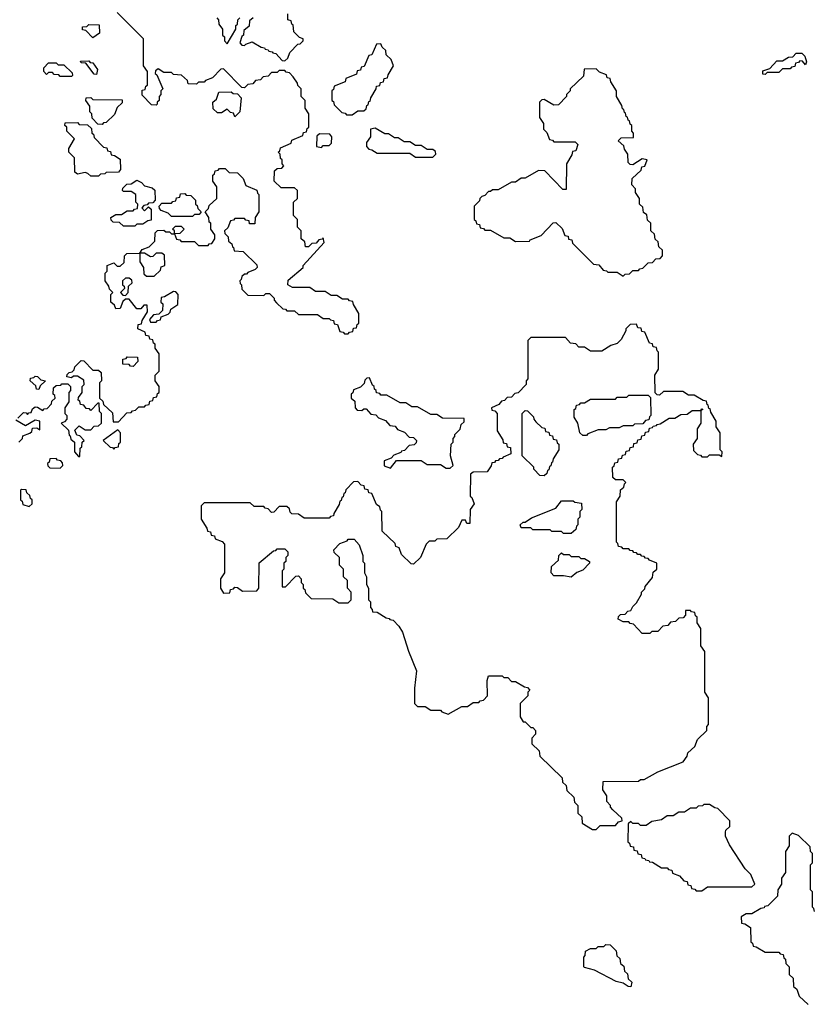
# Model space of a CAD drawing. Extents: x 2889633 to 3052318, y 540750 to 918690.
# Tile 150 of 256: x 2952355 to 2956490, y 706349 to 711475. Entities that reach past the tile are written whole.
import ezdxf

# ---------------------------------------------------------------- set-up
doc = ezdxf.new("R2010")
doc.units = 0

msp = doc.modelspace()

# ---------------------------------------------------------------- linework, layer by layer
at = {"layer": '0CON02XD'}
for points in [[(2953231.7, 711141.7), (2953228.3, 711158.3), (2953197, 711187), (2953155, 711190), (2953145, 711200), (2953105, 711200), (2953075, 711220), (2953061.7, 711208.3), (2953060, 711195), (2953068.3, 711188.3), (2953100, 711115), (2953090, 711105), (2953090, 711085), (2953080, 711075), (2953080, 711055), (2953070, 711045), (2953070, 711035), (2953065, 711030), (2953041.7, 711031.7), (2952991.7, 711081.7), (2952991.7, 711108.3), (2953008.3, 711111.7), (2953011.7, 711128.3), (2953020, 711135), (2953020, 711205), (2953000, 711235), (2953000, 711375), (2952861.7, 711511.7)], [(2953380, 711485), (2953390, 711475), (2953391.7, 711451.7), (2953410, 711425), (2953410, 711395), (2953420, 711385), (2953420, 711365), (2953435, 711350), (2953480, 711425), (2953480, 711445), (2953488.3, 711451.7), (2953490, 711475), (2953500, 711485)], [(2953570, 711485), (2953551.7, 711468.3), (2953548.3, 711441.7), (2953521.7, 711418.3), (2953520, 711395), (2953511.7, 711388.3), (2953500, 711355), (2953511.7, 711341.7), (2953525, 711340), (2953531.7, 711348.3), (2953565, 711360), (2953611.7, 711331.7), (2953628.3, 711328.3), (2953631.7, 711321.7), (2953648.3, 711318.3), (2953651.7, 711311.7), (2953668.3, 711308.3), (2953671.7, 711301.7), (2953688.3, 711298.3), (2953721.7, 711261.7), (2953735, 711260)], [(2953735, 711260), (2953750, 711275), (2953760, 711305), (2953801.7, 711348.3), (2953815, 711350), (2953830, 711365), (2953830, 711375), (2953811.7, 711381.7), (2953781.7, 711411.7), (2953778.3, 711448.3), (2953771.7, 711451.7), (2953768.3, 711468.3), (2953750, 711475), (2953750, 711505)], [(2952735, 711380), (2952698.3, 711418.3), (2952681.7, 711421.7), (2952681.7, 711438.3), (2952705, 711440), (2952715, 711450), (2952768.3, 711448.3), (2952770, 711405), (2952735, 711380)], [(2954085, 710980), (2954115, 711000), (2954145, 711000), (2954158.3, 711011.7), (2954161.7, 711028.3), (2954168.3, 711031.7), (2954171.7, 711048.3), (2954178.3, 711051.7), (2954181.7, 711068.3), (2954210, 711115), (2954211.7, 711128.3), (2954228.3, 711131.7), (2954231.7, 711148.3), (2954248.3, 711151.7), (2954251.7, 711168.3), (2954268.3, 711171.7), (2954271.7, 711188.3), (2954300, 711235), (2954288.3, 711268.3), (2954261.7, 711291.7), (2954260, 711315), (2954241.7, 711331.7), (2954235, 711350), (2954211.7, 711348.3), (2954188.3, 711291.7), (2954171.7, 711288.3), (2954148.3, 711231.7), (2954131.7, 711228.3), (2954128.3, 711211.7), (2954111.7, 711208.3), (2954108.3, 711191.7), (2954051.7, 711168.3), (2954048.3, 711151.7), (2953991.7, 711128.3), (2953988.3, 711111.7), (2953980, 711105), (2953980, 711055), (2953988.3, 711048.3), (2953991.7, 711031.7), (2954031.7, 710991.7), (2954048.3, 710988.3), (2954055, 710980), (2954085, 710980)], [(2956235, 711190), (2956221.7, 711191.7), (2956221.7, 711208.3), (2956258.3, 711221.7), (2956295, 711260), (2956325, 711260), (2956355, 711280), (2956378.3, 711281.7), (2956395, 711300), (2956425, 711300), (2956440, 711285), (2956450, 711255), (2956445, 711240), (2956428.3, 711258.3), (2956415, 711260), (2956408.3, 711251.7), (2956391.7, 711248.3), (2956388.3, 711231.7), (2956371.7, 711228.3), (2956365, 711220), (2956325, 711220), (2956305, 711200), (2956245, 711200), (2956235, 711190)], [(2952345, 709400), (2952375, 709430), (2952388.3, 709428.3), (2952395, 709420), (2952401.7, 709428.3), (2952415, 709430), (2952421.7, 709448.3), (2952435, 709460), (2952448.3, 709458.3), (2952475, 709440), (2952481.7, 709448.3), (2952498.3, 709451.7), (2952520, 709475), (2952521.7, 709488.3), (2952540, 709505), (2952538.3, 709518.3), (2952530, 709525), (2952531.7, 709558.3), (2952545, 709570), (2952568.3, 709571.7), (2952575, 709580), (2952605, 709580), (2952620, 709565), (2952620, 709545), (2952610, 709535), (2952610, 709485), (2952590, 709455), (2952590, 709425), (2952600, 709415), (2952600, 709395), (2952588.3, 709381.7), (2952570, 709375), (2952608.3, 709338.3), (2952611.7, 709311.7), (2952618.3, 709308.3), (2952621.7, 709291.7), (2952640, 709275), (2952640, 709225), (2952661.7, 709201.7), (2952668.3, 709201.7), (2952670, 709245), (2952678.3, 709251.7), (2952680, 709275), (2952690, 709285), (2952668.3, 709308.3), (2952651.7, 709311.7), (2952641.7, 709338.3), (2952665, 709360), (2952695, 709340), (2952725, 709340), (2952741.7, 709358.3), (2952765, 709360), (2952780, 709375), (2952780, 709425), (2952770, 709435), (2952768.3, 709478.3), (2952761.7, 709478.3), (2952725, 709440), (2952718.3, 709448.3), (2952701.7, 709451.7), (2952688.3, 709468.3), (2952671.7, 709471.7), (2952668.3, 709488.3), (2952660, 709495), (2952661.7, 709508.3), (2952680, 709535), (2952680, 709565), (2952690, 709575), (2952688.3, 709598.3), (2952655, 709620), (2952635, 709620), (2952625, 709610), (2952600, 709615), (2952601.7, 709628.3), (2952611.7, 709638.3), (2952628.3, 709641.7), (2952638.3, 709651.7), (2952641.7, 709668.3), (2952675, 709700), (2952688.3, 709698.3), (2952735, 709650), (2952765, 709650), (2952778.3, 709638.3), (2952780, 709595), (2952770, 709585), (2952770, 709505), (2952788.3, 709488.3), (2952791.7, 709471.7), (2952838.3, 709428.3), (2952841.7, 709381.7), (2952868.3, 709381.7), (2952911.7, 709428.3), (2952935, 709430), (2952941.7, 709438.3), (2952958.3, 709441.7), (2952975, 709460), (2953005, 709460), (2953011.7, 709468.3), (2953028.3, 709471.7), (2953031.7, 709488.3), (2953048.3, 709491.7), (2953051.7, 709508.3), (2953068.3, 709511.7), (2953071.7, 709528.3), (2953080, 709535), (2953080, 709565), (2953060, 709595), (2953060, 709625), (2953080, 709645), (2953080, 709735), (2953060, 709765), (2953060, 709785), (2953051.7, 709791.7), (2953048.3, 709808.3), (2953031.7, 709811.7), (2953028.3, 709828.3), (2953011.7, 709831.7), (2953008.3, 709848.3), (2952970, 709865), (2952971.7, 709888.3), (2952988.3, 709891.7), (2952991.7, 709908.3), (2953020, 709955), (2953018.3, 709988.3), (2953001.7, 709988.3), (2952985, 709970), (2952965, 709970), (2952925, 710020), (2952905, 710020), (2952891.7, 710008.3), (2952878.3, 709971.7), (2952855, 709970), (2952848.3, 709988.3), (2952830, 710005), (2952830, 710045), (2952840, 710055), (2952821.7, 710071.7), (2952818.3, 710088.3), (2952800, 710115), (2952800, 710155), (2952810, 710165), (2952810, 710195), (2952845, 710210), (2952861.7, 710191.7), (2952878.3, 710191.7), (2952898.3, 710211.7), (2952900, 710245), (2952911.7, 710258.3), (2952980, 710260), (2952991.7, 710278.3), (2953028.3, 710291.7), (2953058.3, 710321.7), (2953060, 710365), (2953071.7, 710378.3), (2953105, 710380), (2953115, 710370), (2953135, 710370), (2953145, 710360), (2953160, 710360), (2953160, 710375), (2953150, 710385), (2953165, 710400), (2953195, 710400), (2953210, 710385), (2953188.3, 710361.7), (2953160, 710360), (2953171.7, 710331.7), (2953188.3, 710328.3), (2953195, 710320), (2953265, 710320), (2953285, 710300), (2953335, 710300), (2953341.7, 710308.3), (2953355, 710310), (2953370, 710335), (2953370, 710355), (2953350, 710385), (2953350, 710415), (2953341.7, 710421.7), (2953340, 710445), (2953320, 710475), (2953338.3, 710491.7), (2953341.7, 710508.3), (2953380, 710545), (2953380, 710605), (2953360, 710635), (2953360, 710665), (2953368.3, 710671.7), (2953371.7, 710688.3), (2953388.3, 710691.7), (2953395, 710700), (2953425, 710700), (2953445, 710680), (2953488.3, 710678.3), (2953518.3, 710648.3), (2953531.7, 710611.7), (2953588.3, 710588.3), (2953591.7, 710571.7), (2953600, 710565), (2953600, 710475), (2953580, 710445), (2953578.3, 710411.7), (2953551.7, 710411.7), (2953548.3, 710428.3), (2953531.7, 710431.7), (2953525, 710440), (2953475, 710440), (2953468.3, 710431.7), (2953451.7, 710428.3), (2953438.3, 710391.7), (2953420, 710375), (2953421.7, 710361.7), (2953440, 710345), (2953441.7, 710321.7), (2953458.3, 710308.3), (2953461.7, 710291.7), (2953468.3, 710288.3), (2953471.7, 710271.7), (2953518.3, 710268.3), (2953588.3, 710198.3), (2953590, 710185), (2953580, 710175), (2953541.7, 710158.3), (2953535, 710150), (2953525, 710150), (2953511.7, 710138.3), (2953508.3, 710121.7), (2953500, 710115), (2953501.7, 710101.7), (2953510, 710095), (2953511.7, 710071.7), (2953541.7, 710041.7), (2953625, 710040), (2953635, 710050), (2953655, 710050), (2953680, 710025), (2953680, 710015), (2953691.7, 710001.7), (2953725, 709970), (2953738.3, 709968.3), (2953745, 709960), (2953785, 709960), (2953805, 709940), (2953905, 709940), (2953935, 709920), (2953965, 709920), (2953971.7, 709911.7), (2953988.3, 709908.3), (2953991.7, 709891.7), (2954008.3, 709888.3), (2954021.7, 709851.7), (2954038.3, 709848.3), (2954045, 709840), (2954065, 709840), (2954071.7, 709848.3), (2954088.3, 709851.7), (2954091.7, 709868.3), (2954108.3, 709871.7), (2954111.7, 709888.3), (2954120, 709895), (2954120, 709945), (2954091.7, 709991.7), (2954088.3, 710008.3), (2954071.7, 710011.7), (2954065, 710020), (2954035, 710020), (2954005, 710040), (2953975, 710040), (2953945, 710060), (2953895, 710060), (2953865, 710080), (2953775, 710080), (2953750, 710095), (2953751.7, 710118.3), (2953830, 710185), (2953830, 710195), (2953940, 710315), (2953935, 710340), (2953928.3, 710331.7), (2953911.7, 710328.3), (2953898.3, 710311.7), (2953875, 710310), (2953858.3, 710291.7), (2953841.7, 710291.7), (2953838.3, 710318.3), (2953820, 710335), (2953820, 710375), (2953800, 710395), (2953800, 710435), (2953780, 710455), (2953780, 710525), (2953800, 710545), (2953800, 710585), (2953785, 710600), (2953715, 710600), (2953680, 710635), (2953681.7, 710688.3), (2953695, 710700), (2953718.3, 710701.7), (2953730, 710715), (2953720, 710725), (2953720, 710745), (2953711.7, 710751.7), (2953710, 710775), (2953700, 710785), (2953708.3, 710791.7), (2953711.7, 710808.3), (2953768.3, 710831.7), (2953771.7, 710848.3), (2953828.3, 710871.7), (2953831.7, 710888.3), (2953848.3, 710891.7), (2953851.7, 710908.3), (2953860, 710915), (2953860, 710985), (2953840, 711015), (2953840, 711055), (2953820, 711075), (2953820, 711115), (2953801.7, 711131.7), (2953800, 711145), (2953778.3, 711178.3), (2953758.3, 711198.3), (2953741.7, 711201.7), (2953735, 711210), (2953705, 711210), (2953695, 711200), (2953665, 711200), (2953648.3, 711181.7), (2953621.7, 711178.3), (2953608.3, 711161.7), (2953581.7, 711158.3), (2953568.3, 711141.7), (2953541.7, 711138.3), (2953525, 711120), (2953511.7, 711121.7), (2953415, 711220), (2953401.7, 711218.3), (2953358.3, 711171.7), (2953321.7, 711158.3), (2953315, 711150), (2953285, 711150), (2953275, 711140), (2953231.7, 711141.7)], [(2952625, 711180), (2952565, 711180), (2952558.3, 711188.3), (2952535, 711190), (2952525, 711200), (2952505, 711200), (2952495, 711190), (2952480, 711205), (2952480, 711225), (2952505, 711250), (2952545, 711250), (2952555, 711240), (2952585, 711240), (2952628.3, 711198.3), (2952630, 711185), (2952625, 711180)], [(2952755, 711190), (2952741.7, 711191.7), (2952698.3, 711248.3), (2952675, 711250), (2952671.7, 711258.3), (2952715, 711260), (2952721.7, 711251.7), (2952735, 711250), (2952760, 711215), (2952755, 711190)], [(2955495, 710140), (2955505, 710150), (2955528.3, 710151.7), (2955545, 710170), (2955575, 710170), (2955581.7, 710178.3), (2955598.3, 710181.7), (2955625, 710210), (2955648.3, 710211.7), (2955665, 710230), (2955688.3, 710231.7), (2955700, 710245), (2955700, 710275), (2955681.7, 710291.7), (2955678.3, 710318.3), (2955661.7, 710331.7), (2955658.3, 710358.3), (2955640, 710375), (2955640, 710415), (2955621.7, 710431.7), (2955618.3, 710458.3), (2955601.7, 710471.7), (2955598.3, 710498.3), (2955580, 710515), (2955580, 710545), (2955560, 710575), (2955560, 710595), (2955540, 710615), (2955541.7, 710648.3), (2955588.3, 710691.7), (2955591.7, 710708.3), (2955608.3, 710711.7), (2955620, 710745), (2955595, 710750), (2955545, 710720), (2955531.7, 710721.7), (2955521.7, 710731.7), (2955520, 710775), (2955501.7, 710801.7), (2955498.3, 710818.3), (2955470, 710845), (2955485, 710860), (2955548.3, 710861.7), (2955550, 710885), (2955540, 710895), (2955540, 710925), (2955531.7, 710931.7), (2955528.3, 710948.3), (2955521.7, 710951.7), (2955518.3, 710968.3), (2955511.7, 710971.7), (2955508.3, 710988.3), (2955501.7, 710991.7), (2955498.3, 711008.3), (2955491.7, 711011.7), (2955488.3, 711028.3), (2955460, 711075), (2955460, 711105), (2955431.7, 711151.7), (2955428.3, 711168.3), (2955411.7, 711171.7), (2955408.3, 711188.3), (2955371.7, 711201.7), (2955355, 711220), (2955291.7, 711218.3), (2955288.3, 711181.7), (2955220, 711115), (2955220, 711105), (2955200, 711085), (2955200, 711075), (2955158.3, 711031.7), (2955135, 711030), (2955085, 711060), (2955071.7, 711058.3), (2955060, 711045), (2955060, 710965), (2955080, 710935), (2955080, 710905), (2955098.3, 710888.3), (2955111.7, 710851.7), (2955128.3, 710848.3), (2955135, 710840), (2955245, 710840), (2955260, 710825), (2955248.3, 710791.7), (2955231.7, 710788.3), (2955228.3, 710771.7), (2955200, 710725), (2955198.3, 710591.7), (2955181.7, 710591.7), (2955088.3, 710688.3), (2955055, 710690), (2954985, 710650), (2954965, 710650), (2954935, 710630), (2954915, 710630), (2954845, 710590), (2954815, 710590), (2954805, 710580), (2954795, 710580), (2954775, 710560), (2954760, 710555), (2954750, 710545), (2954748.3, 710531.7), (2954720, 710505), (2954720, 710435), (2954728.3, 710428.3), (2954731.7, 710411.7), (2954748.3, 710408.3), (2954751.7, 710391.7), (2954768.3, 710388.3), (2954775, 710380), (2954805, 710380), (2954875, 710340), (2954905, 710340), (2954935, 710320), (2955008.3, 710321.7), (2955011.7, 710328.3), (2955068.3, 710351.7), (2955131.7, 710418.3), (2955145, 710420), (2955178.3, 710388.3), (2955191.7, 710351.7), (2955208.3, 710348.3), (2955211.7, 710331.7), (2955228.3, 710328.3), (2955231.7, 710311.7), (2955341.7, 710201.7), (2955368.3, 710198.3), (2955391.7, 710171.7), (2955408.3, 710168.3), (2955415, 710160), (2955465, 710160), (2955495, 710140)], [(2952785, 710930), (2952761.7, 710931.7), (2952731.7, 710961.7), (2952730, 710985), (2952720, 710995), (2952720, 711025), (2952700, 711055), (2952701.7, 711068.3), (2952725, 711070), (2952735, 711060), (2952888.3, 711058.3), (2952888.3, 711041.7), (2952861.7, 711018.3), (2952848.3, 710981.7), (2952805, 710940), (2952791.7, 710938.3), (2952785, 710930)], [(2953475, 710970), (2953468.3, 710988.3), (2953451.7, 710991.7), (2953435, 711010), (2953405, 710990), (2953385, 710990), (2953361.7, 711011.7), (2953360, 711045), (2953378.3, 711061.7), (2953391.7, 711098.3), (2953455, 711100), (2953465, 711090), (2953488.3, 711088.3), (2953507.5, 711067.5), (2953500, 710995), (2953475, 710970)], [(2952765, 710660), (2952725, 710660), (2952710, 710675), (2952695, 710680), (2952655, 710670), (2952641.7, 710681.7), (2952640, 710755), (2952610, 710785), (2952610, 710805), (2952640, 710855), (2952600, 710895), (2952600, 710915), (2952590, 710925), (2952591.7, 710938.3), (2952655, 710940), (2952665, 710930), (2952708.3, 710928.3), (2952728.3, 710908.3), (2952730, 710885), (2952738.3, 710878.3), (2952741.7, 710861.7), (2952791.7, 710811.7), (2952808.3, 710808.3), (2952811.7, 710791.7), (2952828.3, 710788.3), (2952831.7, 710771.7), (2952848.3, 710768.3), (2952878.3, 710748.3), (2952880, 710695), (2952868.3, 710681.7), (2952805, 710680), (2952798.3, 710671.7), (2952775, 710670), (2952765, 710660)], [(2954505, 710760), (2954520, 710775), (2954518.3, 710788.3), (2954505, 710800), (2954475, 710800), (2954445, 710820), (2954415, 710820), (2954385, 710840), (2954355, 710840), (2954325, 710860), (2954305, 710860), (2954275, 710880), (2954255, 710880), (2954205, 710910), (2954180, 710905), (2954180, 710865), (2954160, 710835), (2954160, 710815), (2954171.7, 710801.7), (2954188.3, 710798.3), (2954215, 710780), (2954385, 710780), (2954415, 710760), (2954505, 710760)], [(2953925, 710810), (2953935, 710820), (2953965, 710820), (2953978.3, 710831.7), (2953980, 710865), (2953968.3, 710878.3), (2953915, 710880), (2953901.7, 710868.3), (2953900, 710815), (2953925, 710810)], [(2952955, 710400), (2952895, 710400), (2952875, 710420), (2952841.7, 710421.7), (2952831.7, 710431.7), (2952830, 710445), (2952855, 710460), (2952885, 710460), (2952915, 710480), (2952945, 710480), (2952951.7, 710488.3), (2952968.3, 710491.7), (2952970, 710515), (2952960, 710525), (2952960, 710565), (2952935, 710580), (2952895, 710580), (2952890, 710585), (2952891.7, 710598.3), (2952911.7, 710618.3), (2952935, 710620), (2952965, 710640), (2952988.3, 710628.3), (2953005, 710610), (2953045, 710600), (2953058.3, 710588.3), (2953060, 710535), (2953048.3, 710521.7), (2953025, 710520), (2953018.3, 710511.7), (2953001.7, 710508.3), (2952990, 710495), (2953005, 710480), (2953025, 710500), (2953038.3, 710488.3), (2953038.3, 710431.7), (2953021.7, 710428.3), (2952995, 710410), (2952965, 710410), (2952955, 710400)], [(2953255, 710450), (2953145, 710450), (2953128.3, 710468.3), (2953091.7, 710481.7), (2953081.7, 710491.7), (2953080, 710505), (2953095, 710520), (2953145, 710520), (2953151.7, 710528.3), (2953168.3, 710531.7), (2953171.7, 710548.3), (2953188.3, 710551.7), (2953191.7, 710568.3), (2953215, 710570), (2953221.7, 710561.7), (2953245, 710560), (2953258.3, 710548.3), (2953270, 710535), (2953270, 710515), (2953278.3, 710508.3), (2953281.7, 710491.7), (2953300, 710475), (2953288.3, 710461.7), (2953265, 710460), (2953255, 710450)], [(2953055, 710140), (2953088.3, 710171.7), (2953091.7, 710188.3), (2953110, 710195), (2953108.3, 710248.3), (2953095, 710260), (2953065, 710260), (2953048.3, 710241.7), (2953035, 710240), (2953005, 710260), (2952980, 710260), (2952980, 710215), (2953000, 710185), (2953001.7, 710151.7), (2953015, 710140), (2953055, 710140)], [(2952905, 710040), (2952920, 710055), (2952921.7, 710088.3), (2952940, 710105), (2952938.3, 710118.3), (2952925, 710130), (2952905, 710130), (2952890, 710115), (2952890, 710095), (2952898.3, 710088.3), (2952900, 710075), (2952880, 710055), (2952891.7, 710041.7), (2952905, 710040)], [(2953065, 709900), (2953071.7, 709908.3), (2953088.3, 709911.7), (2953091.7, 709928.3), (2953128.3, 709941.7), (2953138.3, 709951.7), (2953141.7, 709968.3), (2953178.3, 709991.7), (2953180, 710045), (2953168.3, 710058.3), (2953155, 710060), (2953108.3, 710031.7), (2953091.7, 710028.3), (2953090, 710005), (2953100, 709995), (2953098.3, 709961.7), (2953078.3, 709941.7), (2953051.7, 709938.3), (2953030, 709915), (2953035, 709900), (2953065, 709900)], [(2955355, 707260), (2955375, 707280), (2955455, 707280), (2955471.7, 707298.3), (2955490, 707305), (2955488.3, 707318.3), (2955441.7, 707361.7), (2955430, 707375), (2955430, 707385), (2955410, 707405), (2955410, 707435), (2955390, 707465), (2955391.7, 707508.3), (2955575, 707510), (2955585, 707520), (2955605, 707520), (2955675, 707560), (2955808.3, 707611.7), (2955828.3, 707641.7), (2955831.7, 707658.3), (2955868.3, 707691.7), (2955881.7, 707728.3), (2955930, 707775), (2955930, 707795), (2955940, 707805), (2955940, 707945), (2955920, 707975), (2955920, 708185), (2955900, 708215), (2955900, 708305), (2955880, 708335), (2955880, 708365), (2955871.7, 708371.7), (2955868.3, 708388.3), (2955851.7, 708391.7), (2955845, 708400), (2955820, 708400), (2955820, 708375), (2955808.3, 708361.7), (2955785, 708360), (2955768.3, 708341.7), (2955741.7, 708338.3), (2955728.3, 708321.7), (2955701.7, 708318.3), (2955675, 708290), (2955645, 708290), (2955635, 708280), (2955595, 708280), (2955548.3, 708328.3), (2955531.7, 708331.7), (2955525, 708340), (2955495, 708340), (2955470, 708355), (2955471.7, 708368.3), (2955481.7, 708378.3), (2955505, 708380), (2955520, 708395), (2955535, 708400), (2955545, 708420), (2955565, 708440), (2955590, 708485), (2955590, 708495), (2955608.3, 708511.7), (2955610, 708525), (2955648.3, 708571.7), (2955651.7, 708598.3), (2955670, 708615), (2955670, 708645), (2955631.7, 708661.7), (2955625, 708670), (2955611.7, 708671.7), (2955605, 708680), (2955591.7, 708681.7), (2955585, 708690), (2955571.7, 708691.7), (2955565, 708700), (2955551.7, 708701.7), (2955545, 708710), (2955531.7, 708711.7), (2955525, 708720), (2955495, 708720), (2955488.3, 708728.3), (2955471.7, 708731.7), (2955468.3, 708748.3), (2955460, 708755), (2955460, 708965), (2955480, 708995), (2955481.7, 709028.3), (2955498.3, 709041.7), (2955501.7, 709058.3), (2955510, 709065), (2955495, 709080), (2955455, 709080), (2955441.7, 709091.7), (2955440, 709145), (2955448.3, 709151.7), (2955451.7, 709168.3), (2955468.3, 709171.7), (2955471.7, 709188.3), (2955488.3, 709191.7), (2955491.7, 709208.3), (2955508.3, 709211.7), (2955511.7, 709228.3), (2955528.3, 709231.7), (2955531.7, 709248.3), (2955548.3, 709251.7), (2955551.7, 709268.3), (2955568.3, 709271.7), (2955571.7, 709288.3), (2955588.3, 709291.7), (2955591.7, 709308.3), (2955608.3, 709311.7), (2955611.7, 709328.3), (2955628.3, 709331.7), (2955631.7, 709348.3), (2955648.3, 709351.7), (2955651.7, 709358.3), (2955668.3, 709361.7), (2955671.7, 709368.3), (2955688.3, 709371.7), (2955735, 709400), (2955765, 709400), (2955795, 709420), (2955828.3, 709421.7), (2955855, 709440), (2955900, 709440), (2955905, 709450), (2955910, 709445), (2955900, 709440), (2955900, 709375), (2955880, 709345), (2955880, 709295), (2955860, 709265), (2955861.7, 709231.7), (2955881.7, 709211.7), (2955898.3, 709208.3), (2955905, 709200), (2955935, 709200), (2955945, 709210), (2955995, 709210), (2956008.3, 709201.7), (2956010, 709225), (2956000, 709235), (2956000, 709325), (2955980, 709355), (2955980, 709385), (2955951.7, 709431.7), (2955948.3, 709448.3), (2955941.7, 709451.7), (2955938.3, 709468.3), (2955931.7, 709471.7), (2955928.3, 709488.3), (2955911.7, 709491.7), (2955865, 709520), (2955835, 709520), (2955805, 709540), (2955705, 709540), (2955685, 709520), (2955671.7, 709521.7), (2955661.7, 709531.7), (2955660, 709625), (2955680, 709655), (2955680, 709745), (2955671.7, 709751.7), (2955668.3, 709768.3), (2955651.7, 709771.7), (2955648.3, 709788.3), (2955631.7, 709791.7), (2955608.3, 709848.3), (2955591.7, 709851.7), (2955588.3, 709868.3), (2955571.7, 709871.7), (2955565, 709890), (2955531.7, 709888.3), (2955510, 709865), (2955510, 709855), (2955485, 709810), (2955465, 709790), (2955431.7, 709778.3), (2955385, 709750), (2955325, 709750), (2955295, 709770), (2955265, 709770), (2955248.3, 709788.3), (2955221.7, 709791.7), (2955195, 709820), (2955015, 709820), (2955000, 709805), (2955000, 709605), (2954990, 709595), (2954990, 709575), (2954948.3, 709531.7), (2954931.7, 709528.3), (2954915, 709510), (2954891.7, 709508.3), (2954878.3, 709491.7), (2954861.7, 709488.3), (2954848.3, 709471.7), (2954810, 709455), (2954811.7, 709441.7), (2954828.3, 709438.3), (2954840, 709425), (2954840, 709335), (2954868.3, 709288.3), (2954871.7, 709271.7), (2954888.3, 709268.3), (2954891.7, 709251.7), (2954908.3, 709248.3), (2954910, 709215), (2954871.7, 709198.3), (2954865, 709190), (2954851.7, 709188.3), (2954845, 709180), (2954831.7, 709178.3), (2954825, 709170), (2954811.7, 709168.3), (2954808.3, 709151.7), (2954788.3, 709121.7), (2954715, 709120), (2954701.7, 709108.3), (2954700, 708995), (2954708.3, 708988.3), (2954720, 708955), (2954700, 708925), (2954698.3, 708851.7), (2954681.7, 708851.7), (2954675, 708870), (2954655, 708870), (2954638.3, 708831.7), (2954578.3, 708771.7), (2954525, 708770), (2954515, 708760), (2954485, 708760), (2954470, 708745), (2954440, 708675), (2954405, 708640), (2954391.7, 708641.7), (2954341.7, 708691.7), (2954330, 708725), (2954311.7, 708731.7), (2954308.3, 708748.3), (2954241.7, 708811.7), (2954240, 708915), (2954231.7, 708921.7), (2954228.3, 708938.3), (2954211.7, 708951.7), (2954188.3, 709008.3), (2954171.7, 709011.7), (2954168.3, 709028.3), (2954151.7, 709031.7), (2954148.3, 709048.3), (2954131.7, 709051.7), (2954115, 709070), (2954091.7, 709068.3), (2954051.7, 709028.3), (2954048.3, 709011.7), (2954041.7, 709008.3), (2954038.3, 708991.7), (2954031.7, 708988.3), (2954028.3, 708971.7), (2954021.7, 708968.3), (2954018.3, 708951.7), (2953990, 708905), (2953988.3, 708891.7), (2953971.7, 708888.3), (2953965, 708880), (2953835, 708880), (2953805, 708900), (2953771.7, 708901.7), (2953761.7, 708911.7), (2953758.3, 708928.3), (2953745, 708940), (2953705, 708940), (2953678.3, 708911.7), (2953665, 708910), (2953648.3, 708928.3), (2953631.7, 708931.7), (2953625, 708940), (2953575, 708940), (2953555, 708960), (2953315, 708960), (2953300, 708945), (2953300, 708875), (2953328.3, 708828.3), (2953331.7, 708811.7), (2953348.3, 708808.3), (2953351.7, 708791.7), (2953368.3, 708788.3), (2953371.7, 708771.7), (2953408.3, 708758.3), (2953420, 708745), (2953420, 708595), (2953400, 708565), (2953400, 708515), (2953415, 708490), (2953448.3, 708491.7), (2953451.7, 708508.3), (2953468.3, 708511.7), (2953475, 708520), (2953488.3, 708518.3), (2953515, 708500), (2953588.3, 708501.7), (2953600, 708515), (2953601.7, 708648.3), (2953675, 708710), (2953688.3, 708711.7), (2953695, 708720), (2953735, 708720), (2953750, 708705), (2953750, 708685), (2953740, 708675), (2953740, 708655), (2953730, 708645), (2953730, 708615), (2953720, 708605), (2953721.7, 708521.7), (2953738.3, 708521.7), (2953791.7, 708578.3), (2953805, 708580), (2953820, 708565), (2953820, 708545), (2953830, 708535), (2953830, 708515), (2953838.3, 708508.3), (2953841.7, 708491.7), (2953871.7, 708461.7), (2953985, 708460), (2954015, 708440), (2954065, 708440), (2954080, 708455), (2954080, 708495), (2954060, 708515), (2954060, 708555), (2954040, 708575), (2954040, 708615), (2954020, 708635), (2954020, 708675), (2953991.7, 708701.7), (2953990, 708715), (2954021.7, 708748.3), (2954058.3, 708761.7), (2954065, 708770), (2954095, 708770), (2954121.7, 708741.7), (2954140, 708685), (2954140, 708655), (2954150, 708645), (2954150, 708595), (2954160, 708575), (2954160, 708535), (2954170, 708515), (2954170, 708455), (2954180, 708445), (2954180, 708415), (2954190, 708405), (2954191.7, 708391.7), (2954215, 708390), (2954261.7, 708361.7), (2954278.3, 708358.3), (2954281.7, 708351.7), (2954298.3, 708348.3), (2954328.3, 708318.3), (2954347, 708287), (2954378.3, 708188.3), (2954420, 708085), (2954410, 707995), (2954410, 707915), (2954425, 707900), (2954465, 707900), (2954495, 707880), (2954545, 707880), (2954551.7, 707871.7), (2954585, 707860), (2954655, 707900), (2954685, 707900), (2954715, 707920), (2954745, 707920), (2954751.7, 707928.3), (2954768.3, 707931.7), (2954790, 707955), (2954787.5, 708035), (2954795, 708060), (2954865, 708060), (2954875, 708050), (2954895, 708050), (2954915, 708030), (2954935, 708030), (2954981.7, 708001.7), (2954998.3, 707998.3), (2955010, 707985), (2955000, 707975), (2955000, 707955), (2954960, 707915), (2954960, 707845), (2954975, 707820), (2954985, 707820), (2955015, 707790), (2955025, 707790), (2955040, 707775), (2955040, 707755), (2955020, 707735), (2955020, 707705), (2955058.3, 707668.3), (2955061.7, 707641.7), (2955178.3, 707528.3), (2955180, 707505), (2955198.3, 707488.3), (2955201.7, 707461.7), (2955238.3, 707428.3), (2955241.7, 707401.7), (2955260, 707385), (2955260, 707345), (2955280, 707325), (2955281.7, 707291.7), (2955335, 707260), (2955355, 707260)], [(2952945, 709670), (2952931.7, 709671.7), (2952925, 709680), (2952891.7, 709681.7), (2952891.7, 709708.3), (2952908.3, 709711.7), (2952915, 709720), (2952968.3, 709718.3), (2952970, 709695), (2952945, 709670)], [(2952455, 709550), (2952441.7, 709551.7), (2952438.3, 709568.3), (2952410, 709595), (2952411.7, 709608.3), (2952428.3, 709611.7), (2952435, 709620), (2952448.3, 709618.3), (2952465, 709600), (2952490, 709595), (2952461.7, 709568.3), (2952455, 709550)], [(2954595, 709140), (2954610, 709155), (2954597.5, 709205), (2954600, 709265), (2954610, 709275), (2954610, 709295), (2954620, 709305), (2954620, 709315), (2954647, 709343), (2954651.7, 709368.3), (2954668.3, 709381.7), (2954668.3, 709398.3), (2954555, 709400), (2954525, 709420), (2954495, 709420), (2954425, 709460), (2954395, 709460), (2954365, 709480), (2954335, 709480), (2954265, 709520), (2954235, 709520), (2954228.3, 709528.3), (2954211.7, 709531.7), (2954210, 709545), (2954201.7, 709551.7), (2954200, 709565), (2954191.7, 709571.7), (2954175, 709610), (2954161.7, 709608.3), (2954151.7, 709598.3), (2954148.3, 709581.7), (2954128.3, 709561.7), (2954091.7, 709548.3), (2954088.3, 709531.7), (2954080, 709525), (2954080, 709505), (2954098.3, 709488.3), (2954100, 709455), (2954111.7, 709441.7), (2954135, 709440), (2954145, 709450), (2954158.3, 709448.3), (2954181.7, 709421.7), (2954208.3, 709418.3), (2954221.7, 709401.7), (2954258.3, 709388.3), (2954281.7, 709361.7), (2954308.3, 709358.3), (2954321.7, 709341.7), (2954358.3, 709328.3), (2954381.7, 709301.7), (2954405, 709300), (2954420, 709285), (2954418.3, 709271.7), (2954408.3, 709261.7), (2954381.7, 709258.3), (2954358.3, 709231.7), (2954341.7, 709228.3), (2954338.3, 709221.7), (2954301.7, 709208.3), (2954288.3, 709191.7), (2954251.7, 709178.3), (2954251.7, 709151.7), (2954285, 709140), (2954315, 709180), (2954445, 709180), (2954475, 709160), (2954545, 709160), (2954575, 709140), (2954595, 709140)], [(2955305, 709310), (2955285, 709310), (2955270, 709325), (2955260, 709375), (2955240, 709405), (2955240, 709445), (2955248.3, 709451.7), (2955251.7, 709468.3), (2955268.3, 709471.7), (2955275, 709480), (2955295, 709480), (2955325, 709500), (2955455, 709500), (2955465, 709510), (2955515, 709510), (2955525, 709520), (2955625, 709520), (2955638.3, 709508.3), (2955640, 709415), (2955631.7, 709408.3), (2955628.3, 709391.7), (2955611.7, 709388.3), (2955598.3, 709371.7), (2955555, 709370), (2955545, 709360), (2955495, 709360), (2955475, 709350), (2955425, 709350), (2955405, 709340), (2955365, 709340), (2955311.7, 709318.3), (2955305, 709310)], [(2955085, 709100), (2955061.7, 709101.7), (2955030, 709135), (2955030, 709145), (2954970, 709205), (2954970, 709425), (2954985, 709440), (2954998.3, 709438.3), (2955028.3, 709408.3), (2955030, 709395), (2955041.7, 709381.7), (2955071.7, 709351.7), (2955088.3, 709348.3), (2955091.7, 709331.7), (2955108.3, 709328.3), (2955111.7, 709311.7), (2955128.3, 709308.3), (2955131.7, 709291.7), (2955148.3, 709288.3), (2955151.7, 709271.7), (2955160, 709265), (2955160, 709235), (2955131.7, 709188.3), (2955128.3, 709171.7), (2955121.7, 709168.3), (2955118.3, 709151.7), (2955111.7, 709148.3), (2955108.3, 709131.7), (2955101.7, 709128.3), (2955098.3, 709111.7), (2955085, 709100)], [(2952350, 709275), (2952370, 709295), (2952371.7, 709308.3), (2952408.3, 709321.7), (2952418.3, 709331.7), (2952421.7, 709348.3), (2952445, 709350), (2952460, 709340), (2952460, 709385), (2952435, 709390), (2952385, 709360), (2952335, 709390)], [(2952845, 709240), (2952851.7, 709248.3), (2952868.3, 709251.7), (2952871.7, 709268.3), (2952880, 709275), (2952880, 709325), (2952865, 709340), (2952790, 709285), (2952825, 709250), (2952838.3, 709248.3), (2952845, 709240)], [(2952565, 709140), (2952580, 709155), (2952578.3, 709168.3), (2952568.3, 709178.3), (2952551.7, 709181.7), (2952545, 709190), (2952511.7, 709188.3), (2952508.3, 709171.7), (2952500, 709165), (2952501.7, 709151.7), (2952511.7, 709141.7), (2952565, 709140)], [(2952405, 708940), (2952420, 708955), (2952420, 708975), (2952411.7, 708981.7), (2952408.3, 708998.3), (2952391.7, 709011.7), (2952388.3, 709028.3), (2952365, 709030), (2952360, 709025), (2952360, 708975), (2952368.3, 708968.3), (2952371.7, 708951.7), (2952405, 708940)], [(2955225, 708800), (2955185, 708800), (2955175, 708810), (2955125, 708810), (2955115, 708820), (2955025, 708820), (2955015, 708830), (2954965, 708830), (2954960, 708845), (2954975, 708860), (2954985, 708860), (2955018.3, 708881.7), (2955145, 708932.5), (2955175, 708970), (2955235, 708970), (2955243, 708963), (2955278.3, 708958.3), (2955280, 708925), (2955270, 708915), (2955270, 708885), (2955260, 708875), (2955260, 708845), (2955251.7, 708838.3), (2955248.3, 708821.7), (2955225, 708800)], [(2955225, 708572.5), (2955185, 708580), (2955135, 708580), (2955120, 708595), (2955121.7, 708628.3), (2955158.3, 708661.7), (2955160, 708685), (2955175, 708700), (2955185, 708690), (2955215, 708690), (2955225, 708680), (2955265, 708680), (2955275, 708670), (2955295, 708670), (2955320, 708655), (2955320, 708645), (2955285, 708610), (2955255, 708597.5), (2955225, 708572.5)], [(2955905, 706940), (2955935, 706960), (2956165, 706960), (2956180, 706975), (2956160, 707025), (2956130, 707055), (2956049.3, 707179.3), (2956027.5, 707225), (2956027.5, 707245), (2956030, 707255), (2956050, 707275), (2956050, 707305), (2955988.3, 707368.3), (2955971.7, 707371.7), (2955945, 707390), (2955915, 707390), (2955908.3, 707381.7), (2955885, 707380), (2955875, 707370), (2955845, 707370), (2955815, 707350), (2955785, 707350), (2955755, 707330), (2955725, 707330), (2955695, 707310), (2955645, 707300), (2955615, 707280), (2955585, 707280), (2955575, 707290), (2955545, 707290), (2955535, 707300), (2955521.7, 707288.3), (2955520, 707195), (2955528.3, 707188.3), (2955531.7, 707171.7), (2955548.3, 707168.3), (2955551.7, 707151.7), (2955568.3, 707148.3), (2955571.7, 707131.7), (2955588.3, 707128.3), (2955591.7, 707111.7), (2955608.3, 707108.3), (2955611.7, 707101.7), (2955628.3, 707098.3), (2955631.7, 707091.7), (2955648.3, 707088.3), (2955695, 707060), (2955725, 707060), (2955731.7, 707051.7), (2955748.3, 707048.3), (2955751.7, 707031.7), (2955788.3, 707018.3), (2955811.7, 706991.7), (2955828.3, 706988.3), (2955831.7, 706971.7), (2955848.3, 706968.3), (2955851.7, 706951.7), (2955868.3, 706948.3), (2955875, 706940), (2955905, 706940)], [(2956491.7, 706831.7), (2956488.3, 706848.3), (2956480, 706855), (2956480, 706935), (2956470, 706945), (2956470, 707075), (2956480, 707085), (2956480, 707135), (2956470, 707145), (2956468.3, 707168.3), (2956408.3, 707228.3), (2956375, 707240), (2956360, 707225), (2956360, 707175), (2956340, 707145), (2956340, 707035), (2956320, 707005), (2956320, 706975), (2956300, 706945), (2956298.3, 706911.7), (2956248.3, 706861.7), (2956231.7, 706858.3), (2956228.3, 706851.7), (2956211.7, 706848.3), (2956165, 706820), (2956135, 706820), (2956110, 706805), (2956111.7, 706771.7), (2956128.3, 706768.3), (2956158.3, 706748.3), (2956160, 706675), (2956168.3, 706668.3), (2956171.7, 706651.7), (2956188.3, 706648.3), (2956235, 706620), (2956305, 706620), (2956311.7, 706611.7), (2956328.3, 706608.3), (2956331.7, 706591.7), (2956340, 706585), (2956341.7, 706561.7), (2956360, 706545), (2956360, 706505), (2956380, 706485), (2956381.7, 706441.7), (2956398.3, 706428.3), (2956411.7, 706391.7), (2956458.3, 706348.3)], [(2955535, 706440), (2955521.7, 706441.7), (2955495, 706460), (2955458.3, 706468.3), (2955347, 706527), (2955295, 706540), (2955290, 706545), (2955290, 706595), (2955297, 706603), (2955300, 706625), (2955325, 706640), (2955355, 706640), (2955365, 706650), (2955395, 706650), (2955405, 706660), (2955428.3, 706658.3), (2955458.3, 706628.3), (2955461.7, 706601.7), (2955478.3, 706588.3), (2955481.7, 706561.7), (2955498.3, 706548.3), (2955501.7, 706521.7), (2955518.3, 706508.3), (2955521.7, 706481.7), (2955540, 706465), (2955535, 706440)]]:
    msp.add_lwpolyline(points, dxfattribs=at)

doc.saveas('drawing.dxf')
